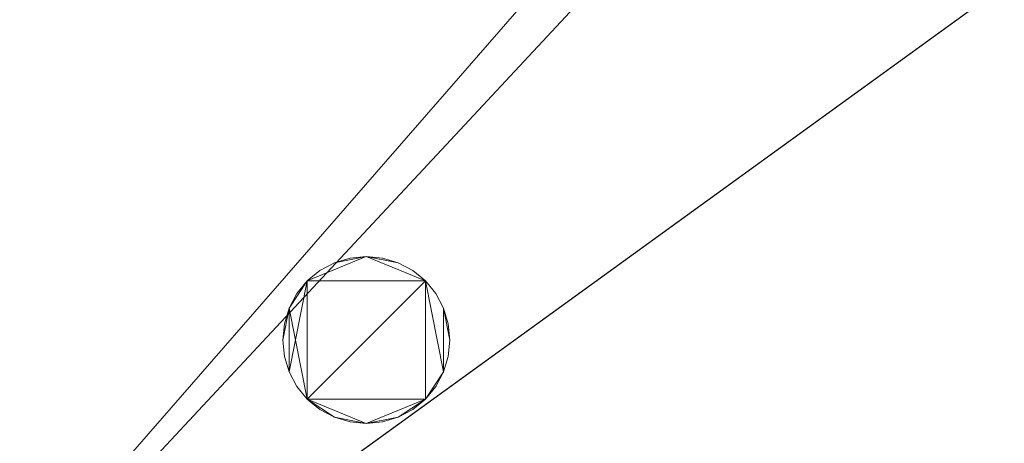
# Model space of a CAD drawing. Header units: millimetres. Extents: x -1675 to 29381, y -3645 to 22555.
# Tile 5 of 256: x 894 to 2632, y 1092 to 1839. Entities that reach past the tile are written whole.
import ezdxf

# ---------------------------------------------------------------- set-up
doc = ezdxf.new("R2010")
doc.units = ezdxf.units.MM
doc.layers.add('A-GENM-____-OTLN', color=13, linetype='Continuous', lineweight=9)

msp = doc.modelspace()

# ---------------------------------------------------------------- meshes
at = {"layer": 'A-GENM-____-OTLN'}
mesh = msp.add_polyface(dxfattribs=at)
corners = [(4706, 290, 1), (6.8, 0, 1), (407.6, 290, 1), (4706, 390, 1), (5006, 390, 1), (9606, 290, 1), (9306, 390, 1), (9606, 390, 1), (13776, 5670, 1), (13776, 9963.6, 1), (14006, 10130, 1), (5006, 290, 1), (9306, 290, 1), (14006, 0, 1), (13776, 290, 1), (9856, 290, 1), (9306, 5670, 1), (9606, 5670, 1), (9606, 5220, 1), (9306, 5220, 1), (9306, 5670, 1), (256.8, 9170, 1), (6.8, 10130, 1), (256.8, 10130, 1), (256.8, 290, 1), (256.8, 7770, 1), (256.8, 1330, 1), (256.8, 6170, 1), (256.8, 4310, 1), (13776, 10130, 1), (4706, 5220, 1), (5006, 5670, 1), (5006, 5220, 1), (4706, 5670, 1), (256.8, 10130.7, 1), (13776, 10169.3, 1), (6.8, 10170, 1), (256.8, 10170, 1), (14006, 10170, 1), (13776, 10170, 1), (256.8, 10225, 1), (13776, 10470, 1), (14006, 10470, 1), (4706, 11204.6, 1), (5006, 11190, 1), (4706, 11190, 1), (5006, 11270.6, 1), (256.8, 10770, 1)]
mesh.append_faces([[corners[k] for k in face] for face in [(5, 6, 7), (17, 16, 20), (30, 31, 32), (31, 30, 33), (43, 44, 45)]], dxfattribs={"vtx0": -1})
mesh.append_faces([[corners[k] for k in face] for face in [(0, 1, 2), (6, 5, 12), (1, 11, 13), (8, 13, 14), (21, 22, 23), (25, 22, 21), (27, 22, 25), (28, 22, 27), (22, 28, 1), (35, 10, 29), (34, 36, 37), (36, 34, 22), (44, 43, 46)]], dxfattribs={"vtx0": -1, "vtx1": -1})
mesh.append_faces([[corners[k] for k in face] for face in [(11, 1, 0), (13, 12, 5)]], dxfattribs={"vtx0": -1, "vtx1": -1, "vtx2": -1})
mesh.append_faces([[corners[k] for k in face] for face in [(0, 4, 11), (13, 11, 12), (16, 17, 18), (10, 9, 29), (22, 34, 23), (38, 35, 39), (36, 40, 37)]], dxfattribs={"vtx0": -1, "vtx2": -1})
mesh.append_faces([[corners[k] for k in face] for face in [(8, 9, 10), (15, 14, 13), (5, 15, 13), (24, 2, 1), (26, 24, 1), (28, 26, 1), (47, 40, 36)]], dxfattribs={"vtx1": -1, "vtx2": -1})
mesh.append_faces([[corners[k] for k in face] for face in [(0, 3, 4), (18, 19, 16), (39, 41, 42)]], dxfattribs={"vtx2": -1})
mesh = msp.add_polyface(dxfattribs=at)
corners = [(7842.5, 5670, 2949), (5006, 5670, 2949), (5006, 10130, 2949), (4706, 390, 2949), (4706, 290, 2949), (407.6, 290, 2949), (5006, 390, 2949), (4706, 5220, 2949), (5006, 5220, 2949), (256.8, 1330, 2949), (256.8, 290, 2949), (256.8, 9170, 2949), (256.8, 10130, 2949), (256.8, 4310, 2949), (256.8, 7770, 2949), (256.8, 6170, 2949), (4706, 5670, 2949), (5006, 5670, 2949), (256.8, 10130.7, 2949), (5006, 10144.3, 2949), (256.8, 10170, 2949), (5006, 10170, 2949), (6.8, 0, 2949), (5006, 290, 2949), (6.8, 10130, 2949), (6.8, 10170, 2949)]
mesh.append_faces([[corners[k] for k in face] for face in [(24, 13, 22), (25, 18, 24)]], dxfattribs={"vtx0": -1, "vtx1": -1})
mesh.append_faces([[corners[k] for k in face] for face in [(0, 1, 2), (3, 4, 5), (0, 3, 5), (0, 6, 3), (5, 7, 8), (9, 7, 5), (5, 10, 9), (11, 12, 2), (0, 5, 8), (13, 7, 9), (14, 11, 2), (1, 0, 8), (15, 7, 13), (16, 2, 17), (17, 1, 8), (7, 15, 16), (1, 17, 2), (14, 16, 15), (2, 16, 14), (2, 18, 19), (18, 2, 12), (19, 20, 21), (20, 19, 18), (4, 22, 5), (4, 3, 6), (23, 22, 4), (4, 6, 23), (11, 24, 12), (10, 5, 22), (14, 24, 11), (9, 10, 22), (15, 24, 14), (13, 9, 22), (13, 24, 15), (7, 17, 8), (17, 7, 16), (24, 18, 12), (18, 25, 20)]], dxfattribs={"vtx0": -1, "vtx1": -1, "vtx2": -1})
mesh = msp.add_polyface(dxfattribs=at)
corners = [(9306, 6729, 2949), (9306, 5670, 2949), (9306, 5670, 2949), (9306, 5670, 2949), (7842.5, 5670, 2949), (5006, 10130, 2949), (9306, 10130, 2949), (5006, 10144.3, 2949), (9306, 10156.6, 2949), (5006, 10170, 2949), (9606, 5220, 2949), (13776, 290, 2949), (9856, 290, 2949), (9606, 290, 2949), (9606, 390, 2949), (5006, 390, 2949), (9306, 290, 2949), (5006, 290, 2949), (9306, 5220, 2949), (9606, 5670, 2949), (13776, 9963.6, 2949), (13776, 5670, 2949), (9306, 390, 2949), (13776, 10130, 2949), (13776, 10169.3, 2949), (9306, 10170, 2949), (14006, 10130, 2949), (6.8, 0, 2949), (14006, 0, 2949)]
mesh.append_faces([[corners[k] for k in face] for face in [(27, 17, 28)]], dxfattribs={"vtx0": -1, "vtx1": -1})
mesh.append_faces([[corners[k] for k in face] for face in [(4, 0, 2), (5, 6, 0), (0, 4, 5), (6, 7, 8), (7, 6, 5), (9, 8, 7), (10, 11, 12), (12, 13, 14), (15, 16, 17), (18, 4, 3), (19, 1, 0), (0, 20, 21), (10, 12, 14), (16, 15, 22), (19, 0, 21), (10, 14, 22), (10, 19, 21), (4, 22, 15), (22, 4, 18), (11, 10, 21), (22, 18, 10), (20, 6, 23), (6, 20, 0), (23, 8, 24), (8, 23, 6), (25, 24, 8), (13, 22, 14), (21, 20, 26), (22, 13, 16), (21, 28, 11), (28, 17, 16), (12, 11, 28), (28, 16, 13), (13, 12, 28), (3, 19, 10), (10, 18, 3), (26, 20, 23)]], dxfattribs={"vtx0": -1, "vtx1": -1, "vtx2": -1})
mesh.append_faces([[corners[k] for k in face] for face in [(0, 1, 2), (19, 3, 1)]], dxfattribs={"vtx0": -1, "vtx2": -1})
mesh.append_faces([[corners[k] for k in face] for face in [(2, 3, 4)]], dxfattribs={"vtx1": -1, "vtx2": -1})
mesh = msp.add_polyface(dxfattribs=at)
corners = [(14006, 0, -50), (6.8, 10130, -50), (14006, 10130, -50)]
mesh.append_faces([[corners[k] for k in face] for face in [(1, 2, 0)]])
mesh = msp.add_polyface(dxfattribs=at)
corners = [(6.8, 0, -50), (6.8, 10130, -50), (14006, 0, -50)]
mesh.append_faces([[corners[k] for k in face] for face in [(1, 2, 0)]])
mesh = msp.add_polyface(dxfattribs=at)
corners = [(14006, 10130), (6.8, 0), (14006, 0)]
mesh.append_faces([[corners[k] for k in face] for face in [(1, 2, 0)]])
mesh = msp.add_polyface(dxfattribs=at)
corners = [(6.8, 10130), (6.8, 0), (14006, 10130)]
mesh.append_faces([[corners[k] for k in face] for face in [(1, 2, 0)]])
mesh = msp.add_polyface(dxfattribs=at)
corners = [(14006, 0, 2950), (6.8, 10130, 2950), (14006, 10130, 2950)]
mesh.append_faces([[corners[k] for k in face] for face in [(1, 2, 0)]])
mesh = msp.add_polyface(dxfattribs=at)
corners = [(6.8, 0, 2950), (6.8, 10130, 2950), (14006, 0, 2950)]
mesh.append_faces([[corners[k] for k in face] for face in [(1, 2, 0)]])
mesh = msp.add_polyface(dxfattribs=at)
corners = [(14006, 10130, 3000), (6.8, 0, 3000), (14006, 0, 3000)]
mesh.append_faces([[corners[k] for k in face] for face in [(1, 2, 0)]])
mesh = msp.add_polyface(dxfattribs=at)
corners = [(6.8, 10130, 3000), (6.8, 0, 3000), (14006, 10130, 3000)]
mesh.append_faces([[corners[k] for k in face] for face in [(1, 2, 0)]])
mesh = msp.add_polyface(dxfattribs=at)
corners = [(9306, 6729, 1), (9306, 5670, 1), (9306, 5670, 1), (9306, 5670, 1), (7842.5, 5670, 1), (5006, 5670, 1), (5006, 10130, 1), (9306, 10130, 1), (9606, 5220, 1), (13776, 290, 1), (9856, 290, 1), (9606, 290, 1), (9606, 390, 1), (5006, 390, 1), (9306, 290, 1), (5006, 290, 1), (4706, 390, 1), (4706, 290, 1), (407.6, 290, 1), (9306, 5220, 1), (9606, 5670, 1), (13776, 9963.6, 1), (13776, 5670, 1), (9306, 390, 1), (4706, 5220, 1), (5006, 5220, 1), (256.8, 1330, 1), (256.8, 290, 1), (256.8, 9170, 1), (256.8, 10130, 1), (256.8, 4310, 1), (256.8, 7770, 1), (256.8, 6170, 1), (4706, 5670, 1), (5006, 5670, 1), (13776, 10130, 1), (256.8, 10130.7, 1)]
mesh.append_faces([[corners[k] for k in face] for face in [(13, 14, 15)]], dxfattribs={"vtx0": -1})
mesh.append_faces([[corners[k] for k in face] for face in [(19, 4, 3), (14, 13, 23), (9, 8, 22), (30, 24, 26), (32, 24, 30), (33, 6, 34), (34, 5, 25), (24, 32, 33), (31, 33, 32), (21, 7, 35), (36, 6, 29)]], dxfattribs={"vtx0": -1, "vtx1": -1})
mesh.append_faces([[corners[k] for k in face] for face in [(4, 0, 2), (4, 5, 6), (6, 7, 0), (0, 4, 6), (8, 10, 12), (4, 16, 18), (20, 0, 22), (4, 23, 13), (23, 4, 19), (26, 24, 18), (4, 18, 25), (5, 4, 25), (5, 34, 6), (6, 33, 31), (7, 21, 0)]], dxfattribs={"vtx0": -1, "vtx1": -1, "vtx2": -1})
mesh.append_faces([[corners[k] for k in face] for face in [(0, 1, 2), (8, 9, 10), (0, 21, 22), (8, 12, 23), (4, 13, 16), (23, 19, 8), (18, 24, 25)]], dxfattribs={"vtx0": -1, "vtx2": -1})
mesh.append_faces([[corners[k] for k in face] for face in [(2, 3, 4), (20, 1, 0), (8, 20, 22), (28, 29, 6), (31, 28, 6)]], dxfattribs={"vtx1": -1, "vtx2": -1})
mesh.append_faces([[corners[k] for k in face] for face in [(10, 11, 12), (16, 17, 18), (18, 27, 26)]], dxfattribs={"vtx2": -1})
mesh = msp.add_polyface(dxfattribs=at)
corners = [(1650.5, 1302.7, 2950), (1642.2, 1330.4, 2950), (1628.5, 1355.9, 2950), (1610.2, 1378.2, 2950), (1587.9, 1396.5, 2950), (1562.4, 1410.1, 2950), (1534.8, 1418.5, 2950), (1506, 1421.3, 2950), (1477.3, 1418.5, 2950), (1449.6, 1410.1, 2950), (1424.1, 1396.5, 2950), (1401.8, 1378.2, 2950), (1383.5, 1355.9, 2950), (1369.9, 1330.4, 2950), (1361.5, 1302.7, 2950), (1358.7, 1274, 2950), (1361.5, 1245.2, 2950), (1369.9, 1217.6, 2950), (1383.5, 1192.1, 2950), (1401.8, 1169.8, 2950), (1424.1, 1151.5, 2950), (1449.6, 1137.8, 2950), (1477.3, 1129.5, 2950), (1506, 1126.6, 2950), (1534.8, 1129.5, 2950), (1562.4, 1137.8, 2950), (1587.9, 1151.5, 2950), (1610.2, 1169.8, 2950), (1628.5, 1192.1, 2950), (1642.2, 1217.6, 2950), (1650.5, 1245.2, 2950), (1653.4, 1274, 2950)]
mesh.append_faces([[corners[k] for k in face] for face in [(29, 27, 28)]], dxfattribs={"vtx0": -1})
mesh.append_faces([[corners[k] for k in face] for face in [(7, 11, 3)]], dxfattribs={"vtx0": -1, "vtx1": -1, "vtx2": -1})
mesh.append_faces([[corners[k] for k in face] for face in [(19, 3, 11, 13), (27, 19, 23, 25), (3, 19, 27, 29)]], dxfattribs={"vtx0": -1, "vtx1": -1, "vtx2": -1, "vtx3": -1})
mesh.append_faces([[corners[k] for k in face] for face in [(14, 15, 13), (26, 27, 25), (6, 7, 5)]], dxfattribs={"vtx1": -1})
mesh.append_faces([[corners[k] for k in face] for face in [(19, 20, 21), (11, 12, 13), (7, 8, 9), (31, 0, 1), (23, 24, 25)]], dxfattribs={"vtx2": -1})
mesh.append_faces([[corners[k] for k in face] for face in [(17, 18, 19, 13), (15, 16, 17, 13), (21, 22, 23, 19), (9, 10, 11, 7), (29, 30, 31, 1), (3, 4, 5, 7), (1, 2, 3, 29)]], dxfattribs={"vtx2": -1, "vtx3": -1})
mesh = msp.add_polyface(dxfattribs=at)
corners = [(1642.2, 1217.6, 2910), (1628.5, 1192.1, 2910), (1610.2, 1169.8, 2910), (1587.9, 1151.5, 2910), (1562.4, 1137.8, 2910), (1534.8, 1129.5, 2910), (1506, 1126.6, 2910), (1477.3, 1129.5, 2910), (1449.6, 1137.8, 2910), (1424.1, 1151.5, 2910), (1401.8, 1169.8, 2910), (1383.5, 1192.1, 2910), (1369.9, 1217.6, 2910), (1361.5, 1245.2, 2910), (1358.7, 1274, 2910), (1361.5, 1302.7, 2910), (1369.9, 1330.4, 2910), (1383.5, 1355.9, 2910), (1401.8, 1378.2, 2910), (1424.1, 1396.5, 2910), (1449.6, 1410.1, 2910), (1477.3, 1418.5, 2910), (1506, 1421.3, 2910), (1534.8, 1418.5, 2910), (1562.4, 1410.1, 2910), (1587.9, 1396.5, 2910), (1610.2, 1378.2, 2910), (1628.5, 1355.9, 2910), (1642.2, 1330.4, 2910), (1650.5, 1302.7, 2910), (1653.4, 1274, 2910), (1650.5, 1245.2, 2910)]
mesh.append_faces([[corners[k] for k in face] for face in [(12, 18, 10, 11)]], dxfattribs={"vtx0": -1, "vtx1": -1})
mesh.append_faces([[corners[k] for k in face] for face in [(22, 26, 18)]], dxfattribs={"vtx0": -1, "vtx1": -1, "vtx2": -1})
mesh.append_faces([[corners[k] for k in face] for face in [(18, 26, 2, 10), (10, 2, 6, 8)]], dxfattribs={"vtx0": -1, "vtx1": -1, "vtx2": -1, "vtx3": -1})
mesh.append_faces([[corners[k] for k in face] for face in [(29, 30, 28), (9, 10, 8), (21, 22, 20)]], dxfattribs={"vtx1": -1})
mesh.append_faces([[corners[k] for k in face] for face in [(2, 3, 4), (22, 23, 24), (14, 15, 16), (6, 7, 8)]], dxfattribs={"vtx2": -1})
mesh.append_faces([[corners[k] for k in face] for face in [(0, 1, 2, 26), (30, 31, 0, 28), (4, 5, 6, 2), (26, 27, 28, 0), (24, 25, 26, 22), (12, 13, 14, 16), (18, 19, 20, 22), (16, 17, 18, 12)]], dxfattribs={"vtx2": -1, "vtx3": -1})
mesh = msp.add_polyface(dxfattribs=at)
corners = [(1449.6, 1410.1, 2910), (1424.1, 1396.5, 2910), (1424.1, 1396.5, 2950), (1449.6, 1410.1, 2950)]
mesh.append_faces([[corners[k] for k in face] for face in [(0, 1, 2, 3)]])
mesh = msp.add_polyface(dxfattribs=at)
corners = [(1477.3, 1418.5, 2910), (1449.6, 1410.1, 2910), (1449.6, 1410.1, 2950), (1477.3, 1418.5, 2950)]
mesh.append_faces([[corners[k] for k in face] for face in [(3, 0, 1, 2)]])
mesh = msp.add_polyface(dxfattribs=at)
corners = [(1506, 1421.3, 2910), (1477.3, 1418.5, 2910), (1477.3, 1418.5, 2950), (1506, 1421.3, 2950)]
mesh.append_faces([[corners[k] for k in face] for face in [(0, 1, 2, 3)]])
mesh = msp.add_polyface(dxfattribs=at)
corners = [(1534.8, 1418.5, 2910), (1506, 1421.3, 2910), (1506, 1421.3, 2950), (1534.8, 1418.5, 2950)]
mesh.append_faces([[corners[k] for k in face] for face in [(0, 1, 2, 3)]])
mesh = msp.add_polyface(dxfattribs=at)
corners = [(1562.4, 1410.1, 2910), (1534.8, 1418.5, 2910), (1534.8, 1418.5, 2950), (1562.4, 1410.1, 2950)]
mesh.append_faces([[corners[k] for k in face] for face in [(3, 0, 1, 2)]])
mesh = msp.add_polyface(dxfattribs=at)
corners = [(1587.9, 1396.5, 2910), (1562.4, 1410.1, 2910), (1562.4, 1410.1, 2950), (1587.9, 1396.5, 2950)]
mesh.append_faces([[corners[k] for k in face] for face in [(3, 0, 1, 2)]])
mesh = msp.add_polyface(dxfattribs=at)
corners = [(1424.1, 1396.5, 2910), (1401.8, 1378.2, 2910), (1401.8, 1378.2, 2950), (1424.1, 1396.5, 2950)]
mesh.append_faces([[corners[k] for k in face] for face in [(0, 1, 2, 3)]])
mesh = msp.add_polyface(dxfattribs=at)
corners = [(1610.2, 1378.2, 2910), (1587.9, 1396.5, 2910), (1587.9, 1396.5, 2950), (1610.2, 1378.2, 2950)]
mesh.append_faces([[corners[k] for k in face] for face in [(2, 3, 0, 1)]])
mesh = msp.add_polyface(dxfattribs=at)
corners = [(1401.8, 1378.2, 2910), (1383.5, 1355.9, 2910), (1383.5, 1355.9, 2950), (1401.8, 1378.2, 2950)]
mesh.append_faces([[corners[k] for k in face] for face in [(3, 0, 1, 2)]])
mesh = msp.add_polyface(dxfattribs=at)
corners = [(1628.5, 1355.9, 2910), (1610.2, 1378.2, 2910), (1610.2, 1378.2, 2950), (1628.5, 1355.9, 2950)]
mesh.append_faces([[corners[k] for k in face] for face in [(2, 3, 0, 1)]])
mesh = msp.add_polyface(dxfattribs=at)
corners = [(1383.5, 1355.9, 2910), (1369.9, 1330.4, 2910), (1369.9, 1330.4, 2950), (1383.5, 1355.9, 2950)]
mesh.append_faces([[corners[k] for k in face] for face in [(0, 1, 2, 3)]])
mesh = msp.add_polyface(dxfattribs=at)
corners = [(1642.2, 1330.4, 2910), (1628.5, 1355.9, 2910), (1628.5, 1355.9, 2950), (1642.2, 1330.4, 2950)]
mesh.append_faces([[corners[k] for k in face] for face in [(2, 3, 0, 1)]])
mesh = msp.add_polyface(dxfattribs=at)
corners = [(6.8, 0, 3200), (9856, 0, 3200), (9856, 290, 3200), (9606, 290, 3200), (9606, 390, 3200), (9306, 390, 3200), (9306, 290, 3200), (5006, 290, 3200), (5006, 390, 3200), (4706, 390, 3200), (4706, 290, 3200), (256.8, 290, 3200), (256.8, 1330, 3200), (6.8, 1330, 3200)]
mesh.append_faces([[corners[k] for k in face] for face in [(1, 6, 7, 0)]], dxfattribs={"vtx0": -1, "vtx2": -1})
mesh.append_faces([[corners[k] for k in face] for face in [(13, 0, 11, 12)]], dxfattribs={"vtx1": -1})
mesh.append_faces([[corners[k] for k in face] for face in [(10, 11, 0, 7)]], dxfattribs={"vtx1": -1, "vtx2": -1, "vtx3": -1})
mesh.append_faces([[corners[k] for k in face] for face in [(4, 5, 6, 3)]], dxfattribs={"vtx2": -1})
mesh.append_faces([[corners[k] for k in face] for face in [(1, 2, 3, 6)]], dxfattribs={"vtx2": -1, "vtx3": -1})
mesh.append_faces([[corners[k] for k in face] for face in [(7, 8, 9, 10)]], dxfattribs={"vtx3": -1})
mesh = msp.add_polyface(dxfattribs=at)
corners = [(6.8, 1330), (256.8, 1330), (256.8, 290), (4706, 290), (4706, 390), (5006, 390), (5006, 290), (9306, 290), (9306, 390), (9606, 390), (9606, 290), (9856, 290), (9856, 0), (6.8, 0)]
mesh.append_faces([[corners[k] for k in face] for face in [(2, 13, 0, 1)]], dxfattribs={"vtx0": -1})
mesh.append_faces([[corners[k] for k in face] for face in [(13, 2, 3, 6)]], dxfattribs={"vtx0": -1, "vtx2": -1, "vtx3": -1})
mesh.append_faces([[corners[k] for k in face] for face in [(6, 7, 12, 13)]], dxfattribs={"vtx1": -1, "vtx3": -1})
mesh.append_faces([[corners[k] for k in face] for face in [(4, 5, 6, 3)]], dxfattribs={"vtx2": -1})
mesh.append_faces([[corners[k] for k in face] for face in [(10, 11, 12, 7)]], dxfattribs={"vtx2": -1, "vtx3": -1})
mesh.append_faces([[corners[k] for k in face] for face in [(7, 8, 9, 10)]], dxfattribs={"vtx3": -1})
mesh = msp.add_polyface(dxfattribs=at)
corners = [(1369.9, 1330.4, 2910), (1361.5, 1302.7, 2910), (1361.5, 1302.7, 2950), (1369.9, 1330.4, 2950)]
mesh.append_faces([[corners[k] for k in face] for face in [(3, 0, 1, 2)]])
mesh = msp.add_polyface(dxfattribs=at)
corners = [(1650.5, 1302.7, 2910), (1642.2, 1330.4, 2910), (1642.2, 1330.4, 2950), (1650.5, 1302.7, 2950)]
mesh.append_faces([[corners[k] for k in face] for face in [(1, 2, 3, 0)]])
mesh = msp.add_polyface(dxfattribs=at)
corners = [(1361.5, 1302.7, 2910), (1358.7, 1274, 2910), (1358.7, 1274, 2950), (1361.5, 1302.7, 2950)]
mesh.append_faces([[corners[k] for k in face] for face in [(0, 1, 2, 3)]])
mesh = msp.add_polyface(dxfattribs=at)
corners = [(1653.4, 1274, 2910), (1650.5, 1302.7, 2910), (1650.5, 1302.7, 2950), (1653.4, 1274, 2950)]
mesh.append_faces([[corners[k] for k in face] for face in [(2, 3, 0, 1)]])
mesh = msp.add_polyface(dxfattribs=at)
corners = [(1358.7, 1274, 2910), (1361.5, 1245.2, 2910), (1361.5, 1245.2, 2950), (1358.7, 1274, 2950)]
mesh.append_faces([[corners[k] for k in face] for face in [(0, 1, 2, 3)]])
mesh = msp.add_polyface(dxfattribs=at)
corners = [(1650.5, 1245.2, 2910), (1653.4, 1274, 2910), (1653.4, 1274, 2950), (1650.5, 1245.2, 2950)]
mesh.append_faces([[corners[k] for k in face] for face in [(2, 3, 0, 1)]])
mesh = msp.add_polyface(dxfattribs=at)
corners = [(1361.5, 1245.2, 2910), (1369.9, 1217.6, 2910), (1369.9, 1217.6, 2950), (1361.5, 1245.2, 2950)]
mesh.append_faces([[corners[k] for k in face] for face in [(3, 0, 1, 2)]])
mesh = msp.add_polyface(dxfattribs=at)
corners = [(1642.2, 1217.6, 2910), (1650.5, 1245.2, 2910), (1650.5, 1245.2, 2950), (1642.2, 1217.6, 2950)]
mesh.append_faces([[corners[k] for k in face] for face in [(1, 2, 3, 0)]])
mesh = msp.add_polyface(dxfattribs=at)
corners = [(1369.9, 1217.6, 2910), (1383.5, 1192.1, 2910), (1383.5, 1192.1, 2950), (1369.9, 1217.6, 2950)]
mesh.append_faces([[corners[k] for k in face] for face in [(0, 1, 2, 3)]])
mesh = msp.add_polyface(dxfattribs=at)
corners = [(1628.5, 1192.1, 2910), (1642.2, 1217.6, 2910), (1642.2, 1217.6, 2950), (1628.5, 1192.1, 2950)]
mesh.append_faces([[corners[k] for k in face] for face in [(2, 3, 0, 1)]])
mesh = msp.add_polyface(dxfattribs=at)
corners = [(1383.5, 1192.1, 2910), (1401.8, 1169.8, 2910), (1401.8, 1169.8, 2950), (1383.5, 1192.1, 2950)]
mesh.append_faces([[corners[k] for k in face] for face in [(0, 1, 2, 3)]])
mesh = msp.add_polyface(dxfattribs=at)
corners = [(1610.2, 1169.8, 2910), (1628.5, 1192.1, 2910), (1628.5, 1192.1, 2950), (1610.2, 1169.8, 2950)]
mesh.append_faces([[corners[k] for k in face] for face in [(2, 3, 0, 1)]])
mesh = msp.add_polyface(dxfattribs=at)
corners = [(1401.8, 1169.8, 2910), (1424.1, 1151.5, 2910), (1424.1, 1151.5, 2950), (1401.8, 1169.8, 2950)]
mesh.append_faces([[corners[k] for k in face] for face in [(3, 0, 1, 2)]])
mesh = msp.add_polyface(dxfattribs=at)
corners = [(1587.9, 1151.5, 2910), (1610.2, 1169.8, 2910), (1610.2, 1169.8, 2950), (1587.9, 1151.5, 2950)]
mesh.append_faces([[corners[k] for k in face] for face in [(2, 3, 0, 1)]])
mesh = msp.add_polyface(dxfattribs=at)
corners = [(1424.1, 1151.5, 2910), (1449.6, 1137.8, 2910), (1449.6, 1137.8, 2950), (1424.1, 1151.5, 2950)]
mesh.append_faces([[corners[k] for k in face] for face in [(2, 3, 0, 1)]])
mesh = msp.add_polyface(dxfattribs=at)
corners = [(1562.4, 1137.8, 2910), (1587.9, 1151.5, 2910), (1587.9, 1151.5, 2950), (1562.4, 1137.8, 2950)]
mesh.append_faces([[corners[k] for k in face] for face in [(2, 3, 0, 1)]])
mesh = msp.add_polyface(dxfattribs=at)
corners = [(1449.6, 1137.8, 2910), (1477.3, 1129.5, 2910), (1477.3, 1129.5, 2950), (1449.6, 1137.8, 2950)]
mesh.append_faces([[corners[k] for k in face] for face in [(2, 3, 0, 1)]])
mesh = msp.add_polyface(dxfattribs=at)
corners = [(1477.3, 1129.5, 2910), (1506, 1126.6, 2910), (1506, 1126.6, 2950), (1477.3, 1129.5, 2950)]
mesh.append_faces([[corners[k] for k in face] for face in [(2, 3, 0, 1)]])
mesh = msp.add_polyface(dxfattribs=at)
corners = [(1506, 1126.6, 2910), (1534.8, 1129.5, 2910), (1534.8, 1129.5, 2950), (1506, 1126.6, 2950)]
mesh.append_faces([[corners[k] for k in face] for face in [(2, 3, 0, 1)]])
mesh = msp.add_polyface(dxfattribs=at)
corners = [(1534.8, 1129.5, 2910), (1562.4, 1137.8, 2910), (1562.4, 1137.8, 2950), (1534.8, 1129.5, 2950)]
mesh.append_faces([[corners[k] for k in face] for face in [(1, 2, 3, 0)]])

doc.saveas('drawing.dxf')
